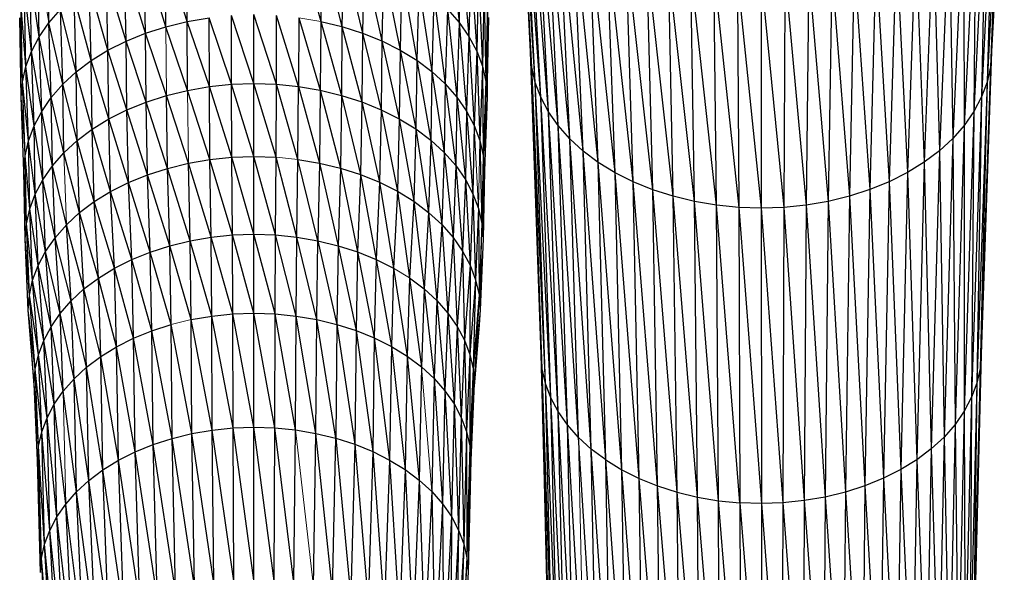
# Paper-space layout '_Back' of a CAD drawing. Header units: millimetres. Extents: x -1300 to 0, y 0 to 650.
# Tile 21 of 94: x -1012 to -942, y 248 to 287. Entities that reach past the tile are written whole.
import ezdxf

# ---------------------------------------------------------------- set-up
doc = ezdxf.new("R2010")
doc.units = ezdxf.units.MM

psp = doc.layouts.new('_Back')

# ---------------------------------------------------------------- linework, layer by layer
at = {"color": 7, "linetype": 'Continuous', "lineweight": 25}
for p, q in [((-975.471, 283.566), (-976.452, 301.526)), ((-975.554, 284.644), (-976.452, 301.526)), ((-942.221, 301.551), (-943.117, 284.669)), ((-975.23, 282.497), (-976.365, 300.388)), ((-975.471, 283.566), (-976.365, 300.388)), ((-942.305, 300.413), (-943.197, 283.591)), ((-942.305, 300.413), (-943.117, 284.669)), ((-974.836, 281.449), (-976.11, 299.261)), ((-975.23, 282.497), (-976.11, 299.261)), ((-942.556, 299.285), (-943.435, 282.522)), ((-942.556, 299.285), (-943.197, 283.591)), ((-974.295, 280.431), (-975.694, 298.154)), ((-974.836, 281.449), (-975.694, 298.154)), ((-942.968, 298.178), (-943.825, 281.474)), ((-942.968, 298.178), (-943.435, 282.522)), ((-973.615, 279.452), (-975.124, 297.08)), ((-974.295, 280.431), (-975.124, 297.08)), ((-943.535, 297.102), (-944.362, 280.454)), ((-943.535, 297.102), (-943.825, 281.474)), ((-972.8, 278.522), (-974.406, 296.046)), ((-973.615, 279.452), (-974.406, 296.046)), ((-944.25, 296.068), (-945.04, 279.474)), ((-944.25, 296.068), (-944.362, 280.454)), ((-971.856, 277.653), (-973.546, 295.066)), ((-972.8, 278.522), (-973.546, 295.066)), ((-945.107, 295.086), (-945.851, 278.544)), ((-945.107, 295.086), (-945.04, 279.474)), ((-970.791, 276.852), (-972.551, 294.148)), ((-971.856, 277.653), (-972.551, 294.148)), ((-946.1, 294.167), (-946.792, 277.672)), ((-946.1, 294.167), (-945.851, 278.544)), ((-981.304, 293.295), (-980.576, 286.714)), ((-969.611, 276.129), (-971.426, 293.302)), ((-970.791, 276.852), (-971.426, 293.302)), ((-947.221, 293.32), (-947.855, 276.87)), ((-947.221, 293.32), (-946.792, 277.672)), ((-991.828, 292.377), (-990.324, 286.791)), ((-968.329, 275.49), (-970.181, 292.54)), ((-969.611, 276.129), (-970.181, 292.54)), ((-948.464, 292.556), (-949.033, 276.146)), ((-948.464, 292.556), (-947.855, 276.87)), ((-1009.444, 286.694), (-1009.545, 292.329)), ((-999.712, 286.785), (-1001.28, 291.731)), ((-1001.209, 286.418), (-1001.28, 291.731)), ((-999.712, 286.785), (-999.767, 292.102)), ((-990.269, 292.108), (-990.324, 286.791)), ((-990.269, 292.108), (-988.826, 286.427)), ((-988.755, 291.74), (-988.826, 286.427)), ((-988.755, 291.74), (-987.387, 285.967)), ((-980.475, 292.349), (-980.576, 286.714)), ((-980.475, 292.349), (-979.888, 285.725)), ((-966.96, 274.938), (-968.828, 291.865)), ((-968.329, 275.49), (-968.828, 291.865)), ((-949.815, 291.879), (-950.312, 275.504)), ((-949.815, 291.879), (-949.033, 276.146)), ((-1010.128, 285.704), (-1010.235, 291.332)), ((-1002.647, 285.956), (-1002.735, 291.263)), ((-1001.209, 286.418), (-1002.735, 291.263)), ((-987.298, 291.274), (-987.387, 285.967)), ((-987.298, 291.274), (-986.019, 285.416)), ((-979.783, 291.353), (-979.888, 285.725)), ((-979.783, 291.353), (-979.343, 284.696)), ((-965.518, 274.478), (-967.384, 291.283)), ((-966.96, 274.938), (-967.384, 291.283)), ((-951.258, 291.295), (-951.68, 274.95)), ((-951.258, 291.295), (-950.312, 275.504)), ((-1010.128, 285.704), (-1010.781, 290.295)), ((-1010.671, 284.674), (-1010.781, 290.295)), ((-1002.647, 285.956), (-1004.116, 290.704)), ((-1004.012, 285.403), (-1004.116, 290.704)), ((-985.915, 290.717), (-986.019, 285.416)), ((-985.915, 290.717), (-984.739, 284.777)), ((-979.233, 290.317), (-979.343, 284.696)), ((-979.233, 290.317), (-978.945, 283.637)), ((-964.019, 274.113), (-965.862, 290.797)), ((-965.518, 274.478), (-965.862, 290.797)), ((-962.476, 273.848), (-964.28, 290.412)), ((-964.019, 274.113), (-964.28, 290.412)), ((-954.359, 290.419), (-954.618, 274.12)), ((-954.359, 290.419), (-953.12, 274.488)), ((-952.778, 290.806), (-953.12, 274.488)), ((-952.778, 290.806), (-951.68, 274.95)), ((-1004.012, 285.403), (-1005.409, 290.056)), ((-1005.29, 284.762), (-1005.409, 290.056)), ((-984.62, 290.071), (-984.739, 284.777)), ((-984.62, 290.071), (-983.561, 284.056)), ((-962.652, 290.131), (-960.904, 273.686)), ((-962.476, 273.848), (-962.652, 290.131)), ((-960.993, 289.961), (-959.318, 273.632)), ((-960.993, 289.961), (-960.904, 273.686)), ((-959.319, 289.904), (-959.318, 273.632)), ((-959.319, 289.904), (-957.731, 273.688)), ((-957.645, 289.963), (-957.731, 273.688)), ((-957.645, 289.963), (-956.16, 273.852)), ((-955.986, 290.136), (-956.16, 273.852)), ((-955.986, 290.136), (-954.618, 274.12)), ((-1010.671, 284.674), (-1011.179, 289.228)), ((-1011.066, 283.614), (-1011.179, 289.228)), ((-1006.467, 284.039), (-1006.6, 289.324)), ((-1005.29, 284.762), (-1006.6, 289.324)), ((-983.428, 289.341), (-983.561, 284.056)), ((-983.428, 289.341), (-982.497, 283.256)), ((-978.833, 289.251), (-978.945, 283.637)), ((-978.833, 289.251), (-978.701, 282.558)), ((-1007.528, 283.238), (-1007.673, 288.514)), ((-1006.467, 284.039), (-1007.673, 288.514)), ((-982.352, 288.532), (-982.497, 283.256)), ((-982.352, 288.532), (-981.555, 282.387)), ((-1011.066, 283.614), (-1011.421, 288.141)), ((-1011.306, 282.535), (-1011.421, 288.141)), ((-1009.444, 286.694), (-1008.623, 287.634)), ((-1007.528, 283.238), (-1008.623, 287.634)), ((-1008.468, 282.368), (-1008.623, 287.634)), ((-981.399, 287.653), (-981.555, 282.387)), ((-981.399, 287.653), (-980.741, 281.459)), ((-981.399, 287.653), (-980.576, 286.714)), ((-978.587, 288.164), (-978.701, 282.558)), ((-978.587, 288.164), (-978.617, 281.469)), ((-1011.387, 281.445), (-1011.502, 287.044)), ((-1011.306, 282.535), (-1011.502, 287.044)), ((-999.712, 286.785), (-998.172, 287.052)), ((-998.155, 282.201), (-998.172, 287.052)), ((-996.594, 282.364), (-998.172, 287.052)), ((-996.594, 282.364), (-996.603, 287.216)), ((-995.019, 282.42), (-996.603, 287.216)), ((-995.019, 282.42), (-995.019, 287.272)), ((-993.443, 282.367), (-995.019, 287.272)), ((-993.443, 282.367), (-993.434, 287.218)), ((-991.882, 282.206), (-993.434, 287.218)), ((-991.865, 287.057), (-991.882, 282.206)), ((-991.865, 287.057), (-990.349, 281.942)), ((-978.617, 281.469), (-978.503, 287.067)), ((-1010.128, 285.704), (-1009.444, 286.694)), ((-1008.468, 282.368), (-1009.444, 286.694)), ((-1009.279, 281.438), (-1009.444, 286.694)), ((-1002.647, 285.956), (-1001.209, 286.418)), ((-1001.209, 286.418), (-999.712, 286.785)), ((-999.687, 281.935), (-1001.209, 286.418)), ((-998.155, 282.201), (-999.712, 286.785)), ((-999.687, 281.935), (-999.712, 286.785)), ((-990.324, 286.791), (-990.349, 281.942)), ((-990.324, 286.791), (-988.86, 281.58)), ((-990.324, 286.791), (-988.826, 286.427)), ((-988.826, 286.427), (-988.86, 281.58)), ((-988.826, 286.427), (-987.428, 281.122)), ((-988.826, 286.427), (-987.387, 285.967)), ((-980.576, 286.714), (-980.741, 281.459)), ((-980.576, 286.714), (-980.061, 280.481)), ((-980.576, 286.714), (-979.888, 285.725)), ((-1010.671, 284.674), (-1010.128, 285.704)), ((-1009.955, 280.46), (-1010.128, 285.704)), ((-1009.279, 281.438), (-1010.128, 285.704)), ((-1004.012, 285.403), (-1002.647, 285.956)), ((-1002.605, 281.111), (-1002.647, 285.956)), ((-1001.175, 281.571), (-1002.647, 285.956)), ((-987.387, 285.967), (-987.428, 281.122)), ((-987.387, 285.967), (-986.068, 280.574)), ((-987.387, 285.967), (-986.019, 285.416)), ((-979.888, 285.725), (-980.061, 280.481)), ((-979.888, 285.725), (-979.522, 279.464)), ((-979.888, 285.725), (-979.343, 284.696)), ((-1006.467, 284.039), (-1005.29, 284.762)), ((-1005.29, 284.762), (-1004.012, 285.403)), ((-1005.234, 279.924), (-1005.29, 284.762)), ((-1003.963, 280.561), (-1005.29, 284.762)), ((-1003.963, 280.561), (-1004.012, 285.403)), ((-1002.605, 281.111), (-1004.012, 285.403)), ((-986.019, 285.416), (-986.068, 280.574)), ((-986.019, 285.416), (-984.795, 279.939)), ((-986.019, 285.416), (-984.739, 284.777)), ((-984.739, 284.777), (-984.795, 279.939)), ((-984.739, 284.777), (-983.623, 279.222)), ((-984.739, 284.777), (-983.561, 284.056)), ((-1011.066, 283.614), (-1010.671, 284.674)), ((-1010.492, 279.442), (-1010.671, 284.674)), ((-1009.955, 280.46), (-1010.671, 284.674)), ((-983.561, 284.056), (-983.623, 279.222)), ((-983.561, 284.056), (-982.565, 278.426)), ((-983.561, 284.056), (-982.497, 283.256)), ((-979.343, 284.696), (-979.522, 279.464)), ((-979.343, 284.696), (-979.129, 278.417)), ((-979.343, 284.696), (-978.945, 283.637)), ((-975.471, 283.566), (-975.554, 284.644)), ((-974.739, 262.313), (-975.554, 284.644)), ((-974.818, 263.342), (-975.554, 284.644)), ((-943.117, 284.669), (-943.851, 263.368)), ((-943.117, 284.669), (-943.197, 283.591)), ((-1011.306, 282.535), (-1011.066, 283.614)), ((-1010.882, 278.394), (-1011.066, 283.614)), ((-1010.492, 279.442), (-1011.066, 283.614)), ((-1007.528, 283.238), (-1006.467, 284.039)), ((-1005.234, 279.924), (-1006.467, 284.039)), ((-1006.404, 279.205), (-1006.467, 284.039)), ((-978.945, 283.637), (-979.129, 278.417)), ((-978.945, 283.637), (-978.888, 277.351)), ((-978.945, 283.637), (-978.701, 282.558)), ((-975.23, 282.497), (-975.471, 283.566)), ((-974.508, 261.293), (-975.471, 283.566)), ((-974.739, 262.313), (-975.471, 283.566)), ((-943.197, 283.591), (-943.927, 262.338)), ((-943.197, 283.591), (-943.851, 263.368)), ((-943.197, 283.591), (-943.435, 282.522)), ((-1008.468, 282.368), (-1007.528, 283.238)), ((-1007.46, 278.408), (-1007.528, 283.238)), ((-1006.404, 279.205), (-1007.528, 283.238)), ((-982.497, 283.256), (-982.565, 278.426)), ((-982.497, 283.256), (-981.628, 277.562)), ((-982.497, 283.256), (-981.555, 282.387)), ((-1011.387, 281.445), (-1011.306, 282.535)), ((-1011.119, 277.327), (-1011.306, 282.535)), ((-1010.882, 278.394), (-1011.306, 282.535)), ((-1008.394, 277.542), (-1008.468, 282.368)), ((-1007.46, 278.408), (-1008.468, 282.368)), ((-999.687, 281.935), (-998.155, 282.201)), ((-998.155, 282.201), (-996.594, 282.364)), ((-996.574, 277.229), (-998.155, 282.201)), ((-998.114, 277.068), (-998.155, 282.201)), ((-996.594, 282.364), (-995.019, 282.42)), ((-995.019, 277.284), (-996.594, 282.364)), ((-996.574, 277.229), (-996.594, 282.364)), ((-995.019, 277.284), (-995.019, 282.42)), ((-993.464, 277.231), (-995.019, 282.42)), ((-995.019, 282.42), (-993.443, 282.367)), ((-993.464, 277.231), (-993.443, 282.367)), ((-991.922, 277.073), (-993.443, 282.367)), ((-993.443, 282.367), (-991.882, 282.206)), ((-991.922, 277.073), (-991.882, 282.206)), ((-991.882, 282.206), (-990.41, 276.813)), ((-991.882, 282.206), (-990.349, 281.942)), ((-981.555, 282.387), (-981.628, 277.562)), ((-981.555, 282.387), (-980.818, 276.639)), ((-981.555, 282.387), (-980.741, 281.459)), ((-978.701, 282.558), (-978.888, 277.351)), ((-978.701, 282.558), (-978.805, 276.274)), ((-978.701, 282.558), (-978.617, 281.469)), ((-974.836, 281.449), (-975.23, 282.497)), ((-974.132, 260.292), (-975.23, 282.497)), ((-974.508, 261.293), (-975.23, 282.497)), ((-943.435, 282.522), (-944.154, 261.318)), ((-943.435, 282.522), (-943.927, 262.338)), ((-943.435, 282.522), (-943.825, 281.474)), ((-1011.199, 276.25), (-1011.387, 281.445)), ((-1009.955, 280.46), (-1009.279, 281.438)), ((-1009.201, 276.618), (-1009.279, 281.438)), ((-1008.394, 277.542), (-1009.279, 281.438)), ((-1002.605, 281.111), (-1001.175, 281.571)), ((-1001.175, 281.571), (-999.687, 281.935)), ((-1001.095, 276.446), (-1001.175, 281.571)), ((-999.626, 276.806), (-1001.175, 281.571)), ((-998.114, 277.068), (-999.687, 281.935)), ((-990.349, 281.942), (-990.41, 276.813)), ((-990.349, 281.942), (-988.94, 276.455)), ((-990.349, 281.942), (-988.86, 281.58)), ((-988.86, 281.58), (-988.94, 276.455)), ((-988.86, 281.58), (-987.527, 276.003)), ((-988.86, 281.58), (-987.428, 281.122)), ((-980.741, 281.459), (-980.818, 276.639)), ((-980.741, 281.459), (-980.142, 275.667)), ((-980.741, 281.459), (-980.061, 280.481)), ((-978.617, 281.469), (-978.805, 276.274)), ((-974.295, 280.431), (-974.836, 281.449)), ((-973.616, 259.32), (-974.836, 281.449)), ((-974.132, 260.292), (-974.836, 281.449)), ((-943.825, 281.474), (-944.527, 260.317)), ((-943.825, 281.474), (-944.362, 280.454)), ((-943.825, 281.474), (-944.154, 261.318)), ((-1003.963, 280.561), (-1002.605, 281.111)), ((-1002.506, 275.992), (-1002.605, 281.111)), ((-1001.095, 276.446), (-1002.605, 281.111)), ((-987.428, 281.122), (-987.527, 276.003)), ((-987.428, 281.122), (-986.185, 275.462)), ((-987.428, 281.122), (-986.068, 280.574)), ((-1010.492, 279.442), (-1009.955, 280.46)), ((-1009.874, 275.645), (-1009.955, 280.46)), ((-1009.201, 276.618), (-1009.955, 280.46)), ((-1006.404, 279.205), (-1005.234, 279.924)), ((-1005.234, 279.924), (-1003.963, 280.561)), ((-1005.101, 274.82), (-1005.234, 279.924)), ((-1003.847, 275.449), (-1005.234, 279.924)), ((-1003.847, 275.449), (-1003.963, 280.561)), ((-1002.506, 275.992), (-1003.963, 280.561)), ((-986.068, 280.574), (-986.185, 275.462)), ((-986.068, 280.574), (-984.928, 274.836)), ((-986.068, 280.574), (-984.795, 279.939)), ((-984.795, 279.939), (-984.928, 274.836)), ((-984.795, 279.939), (-983.771, 274.127)), ((-984.795, 279.939), (-983.623, 279.222)), ((-980.061, 280.481), (-980.142, 275.667)), ((-980.061, 280.481), (-979.606, 274.655)), ((-980.061, 280.481), (-979.522, 279.464)), ((-973.615, 279.452), (-974.295, 280.431)), ((-972.966, 258.385), (-974.295, 280.431)), ((-973.616, 259.32), (-974.295, 280.431)), ((-944.362, 280.454), (-945.04, 279.474)), ((-944.362, 280.454), (-945.039, 259.344)), ((-944.362, 280.454), (-944.527, 260.317)), ((-1010.882, 278.394), (-1010.492, 279.442)), ((-1010.407, 274.632), (-1010.492, 279.442)), ((-1009.874, 275.645), (-1010.492, 279.442)), ((-1007.46, 278.408), (-1006.404, 279.205)), ((-1005.101, 274.82), (-1006.404, 279.205)), ((-1006.256, 274.11), (-1006.404, 279.205)), ((-983.623, 279.222), (-983.771, 274.127)), ((-983.623, 279.222), (-982.726, 273.342)), ((-983.623, 279.222), (-982.565, 278.426)), ((-979.522, 279.464), (-979.606, 274.655)), ((-979.522, 279.464), (-979.129, 278.417)), ((-972.8, 278.522), (-973.615, 279.452)), ((-972.188, 257.498), (-973.615, 279.452)), ((-972.966, 258.385), (-973.615, 279.452)), ((-945.04, 279.474), (-945.851, 278.544)), ((-945.04, 279.474), (-945.686, 258.408)), ((-945.04, 279.474), (-945.039, 259.344)), ((-971.856, 277.653), (-972.8, 278.522)), ((-971.287, 256.668), (-972.8, 278.522)), ((-972.188, 257.498), (-972.8, 278.522)), ((-945.851, 278.544), (-946.792, 277.672)), ((-945.851, 278.544), (-946.461, 257.52)), ((-945.851, 278.544), (-945.686, 258.408)), ((-1011.119, 277.327), (-1010.882, 278.394)), ((-1010.407, 274.632), (-1010.882, 278.394)), ((-1010.795, 273.59), (-1010.882, 278.394)), ((-1008.394, 277.542), (-1007.46, 278.408)), ((-1006.256, 274.11), (-1007.46, 278.408)), ((-1007.298, 273.324), (-1007.46, 278.408)), ((-982.565, 278.426), (-982.726, 273.342)), ((-982.565, 278.426), (-981.802, 272.49)), ((-982.565, 278.426), (-981.628, 277.562)), ((-979.129, 278.417), (-978.975, 272.553)), ((-979.129, 278.417), (-978.888, 277.351)), ((-1011.199, 276.25), (-1011.119, 277.327)), ((-1010.795, 273.59), (-1011.119, 277.327)), ((-1011.032, 272.529), (-1011.119, 277.327)), ((-1009.201, 276.618), (-1008.394, 277.542)), ((-1007.298, 273.324), (-1008.394, 277.542)), ((-998.114, 277.068), (-996.574, 277.229)), ((-996.574, 277.229), (-995.019, 277.284)), ((-995.019, 271.806), (-996.574, 277.229)), ((-996.533, 271.752), (-996.574, 277.229)), ((-995.019, 271.806), (-995.019, 277.284)), ((-993.504, 271.755), (-995.019, 277.284)), ((-995.019, 277.284), (-993.464, 277.231)), ((-993.504, 271.755), (-993.464, 277.231)), ((-992.004, 271.6), (-993.464, 277.231)), ((-981.628, 277.562), (-981.802, 272.49)), ((-981.628, 277.562), (-981.003, 271.578)), ((-981.628, 277.562), (-980.818, 276.639)), ((-978.888, 277.351), (-978.975, 272.553)), ((-978.888, 277.351), (-978.893, 271.482)), ((-978.888, 277.351), (-978.805, 276.274)), ((-970.791, 276.852), (-971.856, 277.653)), ((-970.27, 255.903), (-971.856, 277.653)), ((-971.287, 256.668), (-971.856, 277.653)), ((-946.792, 277.672), (-947.855, 276.87)), ((-946.792, 277.672), (-947.359, 256.688)), ((-946.792, 277.672), (-946.461, 257.52)), ((-1009.874, 275.645), (-1009.201, 276.618)), ((-1009.016, 271.557), (-1009.201, 276.618)), ((-1008.22, 272.47), (-1009.201, 276.618)), ((-1002.506, 275.992), (-1001.095, 276.446)), ((-1001.095, 276.446), (-999.626, 276.806)), ((-999.505, 271.34), (-1001.095, 276.446)), ((-1000.936, 270.989), (-1001.095, 276.446)), ((-999.626, 276.806), (-998.114, 277.068)), ((-999.505, 271.34), (-999.626, 276.806)), ((-998.033, 271.596), (-999.626, 276.806)), ((-998.033, 271.596), (-998.114, 277.068)), ((-996.533, 271.752), (-998.114, 277.068)), ((-992.004, 271.6), (-991.922, 277.073)), ((-990.531, 271.347), (-991.922, 277.073)), ((-991.922, 277.073), (-990.41, 276.813)), ((-990.41, 276.813), (-990.531, 271.347)), ((-990.41, 276.813), (-989.099, 270.999)), ((-990.41, 276.813), (-988.94, 276.455)), ((-988.94, 276.455), (-989.099, 270.999)), ((-988.94, 276.455), (-987.723, 270.559)), ((-988.94, 276.455), (-987.527, 276.003)), ((-980.818, 276.639), (-981.003, 271.578)), ((-980.818, 276.639), (-980.336, 270.619)), ((-980.818, 276.639), (-980.142, 275.667)), ((-969.611, 276.129), (-970.791, 276.852)), ((-969.143, 255.214), (-970.791, 276.852)), ((-970.27, 255.903), (-970.791, 276.852)), ((-947.855, 276.87), (-949.033, 276.146)), ((-947.855, 276.87), (-948.373, 255.922)), ((-947.855, 276.87), (-947.359, 256.688)), ((-1011.111, 271.458), (-1011.199, 276.25)), ((-1011.032, 272.529), (-1011.199, 276.25)), ((-1003.847, 275.449), (-1002.506, 275.992)), ((-1002.311, 270.547), (-1002.506, 275.992)), ((-1000.936, 270.989), (-1002.506, 275.992)), ((-987.527, 276.003), (-987.723, 270.559)), ((-987.527, 276.003), (-986.416, 270.032)), ((-987.527, 276.003), (-986.185, 275.462)), ((-978.805, 276.274), (-978.893, 271.482)), ((-968.329, 275.49), (-969.611, 276.129)), ((-967.919, 254.603), (-969.611, 276.129)), ((-969.143, 255.214), (-969.611, 276.129)), ((-949.033, 276.146), (-950.312, 275.504)), ((-949.033, 276.146), (-949.498, 255.23)), ((-949.033, 276.146), (-948.373, 255.922)), ((-1010.407, 274.632), (-1009.874, 275.645)), ((-1009.68, 270.597), (-1009.874, 275.645)), ((-1009.016, 271.557), (-1009.874, 275.645)), ((-1005.101, 274.82), (-1003.847, 275.449)), ((-1003.616, 270.019), (-1003.847, 275.449)), ((-1002.311, 270.547), (-1003.847, 275.449)), ((-986.185, 275.462), (-986.416, 270.032)), ((-986.185, 275.462), (-985.192, 269.422)), ((-986.185, 275.462), (-984.928, 274.836)), ((-980.142, 275.667), (-980.336, 270.619)), ((-980.142, 275.667), (-979.806, 269.62)), ((-980.142, 275.667), (-979.606, 274.655)), ((-966.96, 274.938), (-968.329, 275.49)), ((-966.612, 254.077), (-968.329, 275.49)), ((-967.919, 254.603), (-968.329, 275.49)), ((-950.312, 275.504), (-951.68, 274.95)), ((-950.312, 275.504), (-950.719, 254.618)), ((-950.312, 275.504), (-949.498, 255.23)), ((-1010.795, 273.59), (-1010.407, 274.632)), ((-1009.68, 270.597), (-1010.407, 274.632)), ((-1010.207, 269.597), (-1010.407, 274.632)), ((-1006.256, 274.11), (-1005.101, 274.82)), ((-1004.838, 269.406), (-1005.101, 274.82)), ((-1003.616, 270.019), (-1005.101, 274.82)), ((-984.928, 274.836), (-985.192, 269.422)), ((-984.928, 274.836), (-984.065, 268.732)), ((-984.928, 274.836), (-983.771, 274.127)), ((-979.606, 274.655), (-979.806, 269.62)), ((-979.606, 274.655), (-979.42, 268.593)), ((-979.606, 274.655), (-979.215, 273.614)), ((-965.518, 274.478), (-966.96, 274.938)), ((-965.236, 253.637), (-966.96, 274.938)), ((-966.612, 254.077), (-966.96, 274.938)), ((-964.019, 274.113), (-965.518, 274.478)), ((-963.804, 253.289), (-965.518, 274.478)), ((-965.236, 253.637), (-965.518, 274.478)), ((-953.12, 274.488), (-954.618, 274.12)), ((-953.12, 274.488), (-953.399, 253.647)), ((-951.68, 274.95), (-953.12, 274.488)), ((-953.12, 274.488), (-952.024, 254.089)), ((-951.68, 274.95), (-952.024, 254.089)), ((-951.68, 274.95), (-950.719, 254.618)), ((-1007.298, 273.324), (-1006.256, 274.11)), ((-1004.838, 269.406), (-1006.256, 274.11)), ((-1005.962, 268.715), (-1006.256, 274.11)), ((-983.771, 274.127), (-984.065, 268.732)), ((-983.771, 274.127), (-983.048, 267.968)), ((-983.771, 274.127), (-982.726, 273.342)), ((-962.476, 273.848), (-964.019, 274.113)), ((-962.331, 253.035), (-964.019, 274.113)), ((-963.804, 253.289), (-964.019, 274.113)), ((-960.904, 273.686), (-962.476, 273.848)), ((-960.831, 252.881), (-962.476, 273.848)), ((-962.331, 253.035), (-962.476, 273.848)), ((-959.318, 273.632), (-960.904, 273.686)), ((-960.904, 273.686), (-959.316, 252.83)), ((-960.904, 273.686), (-960.831, 252.881)), ((-957.731, 273.688), (-959.318, 273.632)), ((-957.731, 273.688), (-957.802, 252.884)), ((-956.16, 273.852), (-957.731, 273.688)), ((-957.731, 273.688), (-956.302, 253.041)), ((-956.16, 273.852), (-956.302, 253.041)), ((-954.618, 274.12), (-956.16, 273.852)), ((-956.16, 273.852), (-954.83, 253.296)), ((-954.618, 274.12), (-954.83, 253.296)), ((-954.618, 274.12), (-953.399, 253.647)), ((-1011.032, 272.529), (-1010.795, 273.59)), ((-1010.207, 269.597), (-1010.795, 273.59)), ((-1010.59, 268.569), (-1010.795, 273.59)), ((-1008.22, 272.47), (-1007.298, 273.324)), ((-1005.962, 268.715), (-1007.298, 273.324)), ((-1006.977, 267.949), (-1007.298, 273.324)), ((-982.726, 273.342), (-983.048, 267.968)), ((-982.726, 273.342), (-982.148, 267.138)), ((-982.726, 273.342), (-981.802, 272.49)), ((-979.215, 273.614), (-979.42, 268.593)), ((-979.215, 273.614), (-979.183, 267.545)), ((-979.215, 273.614), (-978.975, 272.553)), ((-959.318, 273.632), (-959.316, 252.83)), ((-959.318, 273.632), (-957.802, 252.884)), ((-1011.111, 271.458), (-1011.032, 272.529)), ((-1010.59, 268.569), (-1011.032, 272.529)), ((-1010.823, 267.522), (-1011.032, 272.529)), ((-1007.874, 267.117), (-1008.22, 272.47)), ((-1006.977, 267.949), (-1008.22, 272.47)), ((-981.802, 272.49), (-982.148, 267.138)), ((-981.802, 272.49), (-981.37, 266.25)), ((-981.802, 272.49), (-981.003, 271.578)), ((-978.975, 272.553), (-979.183, 267.545)), ((-978.975, 272.553), (-978.893, 271.482)), ((-999.505, 271.34), (-998.033, 271.596)), ((-998.033, 271.596), (-996.533, 271.752)), ((-996.51, 266.194), (-998.033, 271.596)), ((-997.987, 266.039), (-998.033, 271.596)), ((-996.533, 271.752), (-995.019, 271.806)), ((-996.51, 266.194), (-996.533, 271.752)), ((-995.019, 266.247), (-996.533, 271.752)), ((-995.019, 266.247), (-995.019, 271.806)), ((-993.528, 266.196), (-995.019, 271.806)), ((-995.019, 271.806), (-993.504, 271.755)), ((-993.528, 266.196), (-993.504, 271.755)), ((-992.05, 266.044), (-993.504, 271.755)), ((-993.504, 271.755), (-992.004, 271.6)), ((-992.05, 266.044), (-992.004, 271.6)), ((-990.6, 265.795), (-992.004, 271.6)), ((-992.004, 271.6), (-990.531, 271.347)), ((-1010.823, 267.522), (-1011.111, 271.458)), ((-1010.901, 266.464), (-1011.111, 271.458)), ((-1009.68, 270.597), (-1009.016, 271.557)), ((-1007.874, 267.117), (-1009.016, 271.557)), ((-1008.649, 266.229), (-1009.016, 271.557)), ((-1002.311, 270.547), (-1000.936, 270.989)), ((-1000.936, 270.989), (-999.505, 271.34)), ((-1000.844, 265.442), (-1000.936, 270.989)), ((-999.436, 265.788), (-1000.936, 270.989)), ((-997.987, 266.039), (-999.505, 271.34)), ((-999.436, 265.788), (-999.505, 271.34)), ((-990.6, 265.795), (-990.531, 271.347)), ((-990.531, 271.347), (-989.191, 265.452)), ((-990.531, 271.347), (-989.099, 270.999)), ((-989.099, 270.999), (-989.191, 265.452)), ((-989.099, 270.999), (-987.836, 265.019)), ((-989.099, 270.999), (-987.723, 270.559)), ((-981.003, 271.578), (-981.37, 266.25)), ((-981.003, 271.578), (-980.72, 265.316)), ((-981.003, 271.578), (-980.336, 270.619)), ((-978.893, 271.482), (-979.102, 266.489)), ((-1010.207, 269.597), (-1009.68, 270.597)), ((-1009.296, 265.293), (-1009.68, 270.597)), ((-1008.649, 266.229), (-1009.68, 270.597)), ((-1003.616, 270.019), (-1002.311, 270.547)), ((-1000.844, 265.442), (-1002.311, 270.547)), ((-1002.198, 265.007), (-1002.311, 270.547)), ((-987.723, 270.559), (-987.836, 265.019)), ((-987.723, 270.559), (-986.549, 264.5)), ((-987.723, 270.559), (-986.416, 270.032)), ((-980.336, 270.619), (-980.72, 265.316)), ((-980.336, 270.619), (-980.204, 264.344)), ((-980.336, 270.619), (-979.806, 269.62)), ((-1010.59, 268.569), (-1010.207, 269.597)), ((-1009.296, 265.293), (-1010.207, 269.597)), ((-1009.809, 264.32), (-1010.207, 269.597)), ((-1004.838, 269.406), (-1003.616, 270.019)), ((-1002.198, 265.007), (-1003.616, 270.019)), ((-1003.483, 264.487), (-1003.616, 270.019)), ((-986.416, 270.032), (-986.549, 264.5)), ((-986.416, 270.032), (-985.344, 263.9)), ((-986.416, 270.032), (-985.192, 269.422)), ((-979.806, 269.62), (-980.204, 264.344)), ((-979.806, 269.62), (-979.828, 263.343)), ((-979.806, 269.62), (-979.42, 268.593)), ((-1005.962, 268.715), (-1004.838, 269.406)), ((-1003.483, 264.487), (-1004.838, 269.406)), ((-1004.686, 263.884), (-1004.838, 269.406)), ((-985.192, 269.422), (-985.344, 263.9)), ((-985.192, 269.422), (-984.235, 263.221)), ((-1010.823, 267.522), (-1010.59, 268.569)), ((-1009.809, 264.32), (-1010.59, 268.569)), ((-1010.181, 263.319), (-1010.59, 268.569)), ((-1006.977, 267.949), (-1005.962, 268.715)), ((-1004.686, 263.884), (-1005.962, 268.715)), ((-1005.793, 263.203), (-1005.962, 268.715)), ((-984.065, 268.732), (-984.235, 263.221)), ((-984.065, 268.732), (-983.233, 262.468)), ((-984.065, 268.732), (-983.048, 267.968)), ((-979.42, 268.593), (-979.828, 263.343)), ((-979.42, 268.593), (-979.597, 262.323)), ((-979.42, 268.593), (-979.183, 267.545)), ((-1010.901, 266.464), (-1010.823, 267.522)), ((-1010.181, 263.319), (-1010.823, 267.522)), ((-1010.409, 262.298), (-1010.823, 267.522)), ((-1007.874, 267.117), (-1006.977, 267.949)), ((-1006.792, 262.449), (-1006.977, 267.949)), ((-1005.793, 263.203), (-1006.977, 267.949)), ((-983.048, 267.968), (-983.233, 262.468)), ((-983.048, 267.968), (-982.346, 261.651)), ((-979.183, 267.545), (-979.597, 262.323)), ((-979.183, 267.545), (-979.518, 261.294)), ((-979.183, 267.545), (-979.102, 266.489)), ((-1008.649, 266.229), (-1007.874, 267.117)), ((-1007.675, 261.63), (-1007.874, 267.117)), ((-1006.792, 262.449), (-1007.874, 267.117)), ((-982.148, 267.138), (-982.346, 261.651)), ((-982.148, 267.138), (-981.58, 260.777)), ((-982.148, 267.138), (-981.37, 266.25)), ((-1010.484, 261.269), (-1010.901, 266.464)), ((-1010.409, 262.298), (-1010.901, 266.464)), ((-1010.82, 265.407), (-1010.901, 266.464)), ((-1009.296, 265.293), (-1008.649, 266.229)), ((-1008.438, 260.755), (-1008.649, 266.229)), ((-1007.675, 261.63), (-1008.649, 266.229)), ((-997.987, 266.039), (-996.51, 266.194)), ((-996.51, 266.194), (-995.019, 266.247)), ((-995.019, 258.218), (-996.51, 266.194)), ((-996.49, 258.166), (-996.51, 266.194)), ((-995.019, 258.218), (-995.019, 266.247)), ((-993.547, 258.168), (-995.019, 266.247)), ((-995.019, 266.247), (-993.528, 266.196)), ((-993.547, 258.168), (-993.528, 266.196)), ((-992.089, 258.018), (-993.528, 266.196)), ((-993.528, 266.196), (-992.05, 266.044)), ((-992.089, 258.018), (-992.05, 266.044)), ((-990.658, 257.772), (-992.05, 266.044)), ((-992.05, 266.044), (-990.6, 265.795)), ((-981.37, 266.25), (-981.58, 260.777)), ((-981.37, 266.25), (-980.941, 259.857)), ((-981.37, 266.25), (-980.72, 265.316)), ((-979.102, 266.489), (-979.525, 261.134)), ((-979.102, 266.489), (-979.18, 265.431)), ((-1010.484, 261.269), (-1010.82, 265.407)), ((-1010.48, 261.177), (-1010.82, 265.407)), ((-1002.198, 265.007), (-1000.844, 265.442)), ((-1000.768, 257.424), (-1000.844, 265.442)), ((-999.378, 257.765), (-1000.844, 265.442)), ((-999.436, 265.788), (-997.987, 266.039)), ((-999.378, 257.765), (-999.436, 265.788)), ((-997.948, 258.013), (-999.436, 265.788)), ((-996.49, 258.166), (-997.987, 266.039)), ((-997.948, 258.013), (-997.987, 266.039)), ((-990.658, 257.772), (-990.6, 265.795)), ((-989.267, 257.434), (-990.6, 265.795)), ((-990.6, 265.795), (-989.191, 265.452)), ((-989.191, 265.452), (-989.267, 257.434)), ((-989.191, 265.452), (-987.929, 257.007)), ((-989.191, 265.452), (-987.836, 265.019)), ((-979.18, 265.431), (-979.526, 261.108)), ((-1009.809, 264.32), (-1009.296, 265.293)), ((-1009.075, 259.834), (-1009.296, 265.293)), ((-1008.438, 260.755), (-1009.296, 265.293)), ((-1003.483, 264.487), (-1002.198, 265.007)), ((-1000.768, 257.424), (-1002.198, 265.007)), ((-1002.104, 256.995), (-1002.198, 265.007)), ((-987.836, 265.019), (-987.929, 257.007)), ((-987.836, 265.019), (-986.659, 256.495)), ((-987.836, 265.019), (-986.549, 264.5)), ((-980.72, 265.316), (-980.941, 259.857)), ((-980.72, 265.316), (-980.433, 258.9)), ((-980.72, 265.316), (-980.204, 264.344)), ((-1010.181, 263.319), (-1009.809, 264.32)), ((-1009.58, 258.876), (-1009.809, 264.32)), ((-1009.075, 259.834), (-1009.809, 264.32)), ((-1004.686, 263.884), (-1003.483, 264.487)), ((-1002.104, 256.995), (-1003.483, 264.487)), ((-1003.372, 256.481), (-1003.483, 264.487)), ((-986.549, 264.5), (-986.659, 256.495)), ((-986.549, 264.5), (-985.47, 255.902)), ((-986.549, 264.5), (-985.344, 263.9)), ((-980.204, 264.344), (-980.433, 258.9)), ((-980.204, 264.344), (-980.062, 257.915)), ((-980.204, 264.344), (-979.828, 263.343)), ((-1010.409, 262.298), (-1010.181, 263.319)), ((-1009.947, 257.89), (-1010.181, 263.319)), ((-1009.58, 258.876), (-1010.181, 263.319)), ((-1005.793, 263.203), (-1004.686, 263.884)), ((-1003.372, 256.481), (-1004.686, 263.884)), ((-1004.559, 255.886), (-1004.686, 263.884)), ((-985.344, 263.9), (-985.47, 255.902)), ((-985.344, 263.9), (-984.375, 255.232)), ((-985.344, 263.9), (-984.235, 263.221)), ((-979.828, 263.343), (-980.062, 257.915)), ((-979.828, 263.343), (-979.835, 256.911)), ((-979.828, 263.343), (-979.597, 262.323)), ((-974.739, 262.313), (-974.818, 263.342)), ((-974.271, 243.351), (-974.818, 263.342)), ((-974.818, 263.342), (-974.348, 244.349)), ((-943.851, 263.368), (-944.32, 244.376)), ((-943.851, 263.368), (-943.927, 262.338)), ((-1006.792, 262.449), (-1005.793, 263.203)), ((-1004.559, 255.886), (-1005.793, 263.203)), ((-1005.652, 255.214), (-1005.793, 263.203)), ((-984.235, 263.221), (-984.375, 255.232)), ((-984.235, 263.221), (-983.387, 254.489)), ((-984.235, 263.221), (-983.233, 262.468)), ((-1010.484, 261.269), (-1010.409, 262.298)), ((-1010.17, 256.886), (-1010.409, 262.298)), ((-1009.947, 257.89), (-1010.409, 262.298)), ((-1007.675, 261.63), (-1006.792, 262.449)), ((-1005.652, 255.214), (-1006.792, 262.449)), ((-1006.638, 254.469), (-1006.792, 262.449)), ((-983.233, 262.468), (-983.387, 254.489)), ((-983.233, 262.468), (-982.346, 261.651)), ((-979.597, 262.323), (-979.835, 256.911)), ((-979.597, 262.323), (-979.757, 255.897)), ((-979.597, 262.323), (-979.518, 261.294)), ((-974.508, 261.293), (-974.739, 262.313)), ((-974.047, 242.362), (-974.739, 262.313)), ((-974.271, 243.351), (-974.739, 262.313)), ((-943.927, 262.338), (-944.393, 243.378)), ((-943.927, 262.338), (-944.32, 244.376)), ((-943.927, 262.338), (-944.154, 261.318)), ((-1010.17, 256.886), (-1010.484, 261.269)), ((-1010.245, 255.872), (-1010.484, 261.269)), ((-1006.638, 254.469), (-1007.675, 261.63)), ((-1007.51, 253.661), (-1007.675, 261.63)), ((-982.346, 261.651), (-982.512, 253.682)), ((-982.346, 261.651), (-981.755, 252.82)), ((-982.346, 261.651), (-981.58, 260.777)), ((-979.518, 261.294), (-979.757, 255.897)), ((-974.132, 260.292), (-974.508, 261.293)), ((-973.682, 241.392), (-974.508, 261.293)), ((-974.047, 242.362), (-974.508, 261.293)), ((-944.154, 261.318), (-944.613, 242.389)), ((-944.154, 261.318), (-944.527, 260.317)), ((-944.154, 261.318), (-944.393, 243.378)), ((-1009.075, 259.834), (-1008.438, 260.755)), ((-1007.51, 253.661), (-1008.438, 260.755)), ((-981.58, 260.777), (-981.755, 252.82)), ((-981.58, 260.777), (-981.124, 251.912)), ((-981.58, 260.777), (-980.941, 259.857)), ((-1009.58, 258.876), (-1009.075, 259.834)), ((-1008.263, 252.798), (-1009.075, 259.834)), ((-1008.891, 251.889), (-1009.075, 259.834)), ((-980.941, 259.857), (-981.124, 251.912)), ((-980.941, 259.857), (-980.623, 250.967)), ((-980.941, 259.857), (-980.433, 258.9)), ((-973.616, 259.32), (-974.132, 260.292)), ((-973.181, 240.449), (-974.132, 260.292)), ((-973.682, 241.392), (-974.132, 260.292)), ((-944.527, 260.317), (-945.039, 259.344)), ((-944.527, 260.317), (-944.975, 241.418)), ((-944.527, 260.317), (-944.613, 242.389)), ((-972.966, 258.385), (-973.616, 259.32)), ((-972.551, 239.543), (-973.616, 259.32)), ((-973.181, 240.449), (-973.616, 259.32)), ((-945.039, 259.344), (-945.686, 258.408)), ((-945.039, 259.344), (-945.471, 240.474)), ((-945.039, 259.344), (-944.975, 241.418)), ((-1009.947, 257.89), (-1009.58, 258.876)), ((-1008.891, 251.889), (-1009.58, 258.876)), ((-1009.389, 250.943), (-1009.58, 258.876)), ((-980.433, 258.9), (-980.623, 250.967)), ((-980.433, 258.9), (-980.257, 249.995)), ((-980.433, 258.9), (-980.062, 257.915)), ((-1010.17, 256.886), (-1009.947, 257.89)), ((-1009.751, 249.97), (-1009.947, 257.89)), ((-1009.389, 250.943), (-1009.947, 257.89)), ((-1000.768, 257.424), (-999.378, 257.765)), ((-999.378, 257.765), (-997.948, 258.013)), ((-999.209, 246.995), (-999.378, 257.765)), ((-997.834, 247.234), (-999.378, 257.765)), ((-997.948, 258.013), (-996.49, 258.166)), ((-996.433, 247.381), (-997.948, 258.013)), ((-997.834, 247.234), (-997.948, 258.013)), ((-996.49, 258.166), (-995.019, 258.218)), ((-995.019, 247.432), (-996.49, 258.166)), ((-996.433, 247.381), (-996.49, 258.166)), ((-995.019, 247.432), (-995.019, 258.218)), ((-993.604, 247.384), (-995.019, 258.218)), ((-995.019, 258.218), (-993.547, 258.168)), ((-993.604, 247.384), (-993.547, 258.168)), ((-992.203, 247.24), (-993.547, 258.168)), ((-993.547, 258.168), (-992.089, 258.018)), ((-992.203, 247.24), (-992.089, 258.018)), ((-992.089, 258.018), (-990.658, 257.772)), ((-990.827, 247.003), (-990.658, 257.772)), ((-989.49, 246.678), (-990.658, 257.772)), ((-990.658, 257.772), (-989.267, 257.434)), ((-980.062, 257.915), (-980.257, 249.995)), ((-980.062, 257.915), (-980.033, 249.004)), ((-980.062, 257.915), (-979.835, 256.911)), ((-972.188, 257.498), (-972.966, 258.385)), ((-971.797, 238.683), (-972.966, 258.385)), ((-972.551, 239.543), (-972.966, 258.385)), ((-945.686, 258.408), (-946.461, 257.52)), ((-945.686, 258.408), (-946.098, 239.567)), ((-945.686, 258.408), (-945.471, 240.474)), ((-1002.104, 256.995), (-1000.768, 257.424)), ((-999.209, 246.995), (-1000.768, 257.424)), ((-1000.546, 246.668), (-1000.768, 257.424)), ((-989.49, 246.678), (-989.267, 257.434)), ((-989.267, 257.434), (-988.204, 246.267)), ((-989.267, 257.434), (-987.929, 257.007)), ((-971.287, 256.668), (-972.188, 257.498)), ((-970.923, 237.878), (-972.188, 257.498)), ((-946.461, 257.52), (-947.359, 256.688)), ((-946.461, 257.52), (-946.85, 238.705)), ((-946.461, 257.52), (-946.098, 239.567)), ((-1010.245, 255.872), (-1010.17, 256.886)), ((-1009.972, 248.979), (-1010.17, 256.886)), ((-1009.751, 249.97), (-1010.17, 256.886)), ((-1004.559, 255.886), (-1003.372, 256.481)), ((-1003.372, 256.481), (-1002.104, 256.995)), ((-1003.048, 245.761), (-1003.372, 256.481)), ((-1001.829, 246.255), (-1003.372, 256.481)), ((-1000.546, 246.668), (-1002.104, 256.995)), ((-1001.829, 246.255), (-1002.104, 256.995)), ((-987.929, 257.007), (-988.204, 246.267)), ((-987.929, 257.007), (-986.983, 245.775)), ((-987.929, 257.007), (-986.659, 256.495)), ((-986.659, 256.495), (-986.983, 245.775)), ((-986.659, 256.495), (-985.84, 245.206)), ((-986.659, 256.495), (-985.47, 255.902)), ((-979.835, 256.911), (-980.033, 249.004)), ((-979.835, 256.911), (-979.956, 248.004)), ((-979.835, 256.911), (-979.757, 255.897)), ((-970.27, 255.903), (-971.287, 256.668)), ((-969.937, 237.137), (-971.287, 256.668)), ((-970.923, 237.878), (-971.287, 256.668)), ((-947.359, 256.688), (-948.373, 255.922)), ((-947.359, 256.688), (-947.72, 237.899)), ((-947.359, 256.688), (-946.85, 238.705)), ((-1010.046, 247.978), (-1010.245, 255.872)), ((-1009.972, 248.979), (-1010.245, 255.872)), ((-1005.652, 255.214), (-1004.559, 255.886)), ((-1003.048, 245.761), (-1004.559, 255.886)), ((-1004.189, 245.189), (-1004.559, 255.886)), ((-985.47, 255.902), (-985.84, 245.206)), ((-985.47, 255.902), (-984.787, 244.561)), ((-985.47, 255.902), (-984.375, 255.232)), ((-979.757, 255.897), (-979.956, 248.004)), ((-970.27, 255.903), (-969.143, 255.214)), ((-968.844, 236.468), (-970.27, 255.903)), ((-969.937, 237.137), (-970.27, 255.903)), ((-948.373, 255.922), (-949.498, 255.23)), ((-948.373, 255.922), (-948.704, 237.156)), ((-948.373, 255.922), (-947.72, 237.899)), ((-1006.638, 254.469), (-1005.652, 255.214)), ((-1004.189, 245.189), (-1005.652, 255.214)), ((-1005.24, 244.543), (-1005.652, 255.214)), ((-984.375, 255.232), (-984.787, 244.561)), ((-984.375, 255.232), (-983.837, 243.848)), ((-984.375, 255.232), (-983.387, 254.489)), ((-969.143, 255.214), (-967.919, 254.603)), ((-967.657, 235.876), (-969.143, 255.214)), ((-968.844, 236.468), (-969.143, 255.214)), ((-949.498, 255.23), (-950.719, 254.618)), ((-949.498, 255.23), (-949.794, 236.485)), ((-949.498, 255.23), (-948.704, 237.156)), ((-1007.51, 253.661), (-1006.638, 254.469)), ((-1006.187, 243.827), (-1006.638, 254.469)), ((-1005.24, 244.543), (-1006.638, 254.469)), ((-983.387, 254.489), (-983.837, 243.848)), ((-983.387, 254.489), (-982.996, 243.072)), ((-983.387, 254.489), (-982.512, 253.682)), ((-967.919, 254.603), (-966.612, 254.077)), ((-966.39, 235.366), (-967.919, 254.603)), ((-967.657, 235.876), (-967.919, 254.603)), ((-950.719, 254.618), (-952.024, 254.089)), ((-950.719, 254.618), (-950.979, 235.891)), ((-950.719, 254.618), (-949.794, 236.485)), ((-1008.263, 252.798), (-1007.51, 253.661)), ((-1006.187, 243.827), (-1007.51, 253.661)), ((-1007.025, 243.05), (-1007.51, 253.661)), ((-982.512, 253.682), (-982.996, 243.072)), ((-982.512, 253.682), (-982.269, 242.243)), ((-982.512, 253.682), (-981.755, 252.82)), ((-966.612, 254.077), (-965.236, 253.637)), ((-965.055, 234.94), (-966.612, 254.077)), ((-966.39, 235.366), (-966.612, 254.077)), ((-965.236, 253.637), (-963.804, 253.289)), ((-963.667, 234.602), (-965.236, 253.637)), ((-965.055, 234.94), (-965.236, 253.637)), ((-953.399, 253.647), (-954.83, 253.296)), ((-953.399, 253.647), (-953.577, 234.95)), ((-952.024, 254.089), (-953.399, 253.647)), ((-953.399, 253.647), (-952.244, 235.378)), ((-952.024, 254.089), (-952.244, 235.378)), ((-952.024, 254.089), (-950.979, 235.891)), ((-963.804, 253.289), (-962.331, 253.035)), ((-962.238, 234.356), (-963.804, 253.289)), ((-963.667, 234.602), (-963.804, 253.289)), ((-962.331, 253.035), (-960.831, 252.881)), ((-960.783, 234.207), (-962.331, 253.035)), ((-962.238, 234.356), (-962.331, 253.035)), ((-959.316, 252.83), (-960.831, 252.881)), ((-960.831, 252.881), (-959.315, 234.157)), ((-960.831, 252.881), (-960.783, 234.207)), ((-957.802, 252.884), (-959.316, 252.83)), ((-957.802, 252.884), (-957.846, 234.209)), ((-956.302, 253.041), (-957.802, 252.884)), ((-957.802, 252.884), (-956.392, 234.362)), ((-956.302, 253.041), (-956.392, 234.362)), ((-954.83, 253.296), (-956.302, 253.041)), ((-956.302, 253.041), (-954.964, 234.61)), ((-954.83, 253.296), (-954.964, 234.61)), ((-954.83, 253.296), (-953.577, 234.95)), ((-1008.891, 251.889), (-1008.263, 252.798)), ((-1007.025, 243.05), (-1008.263, 252.798)), ((-1007.749, 242.22), (-1008.263, 252.798)), ((-981.755, 252.82), (-982.269, 242.243)), ((-981.755, 252.82), (-981.662, 241.371)), ((-981.755, 252.82), (-981.124, 251.912)), ((-959.316, 252.83), (-959.315, 234.157)), ((-959.316, 252.83), (-957.846, 234.209)), ((-1009.389, 250.943), (-1008.891, 251.889)), ((-1008.353, 241.346), (-1008.891, 251.889)), ((-1007.749, 242.22), (-1008.891, 251.889)), ((-981.124, 251.912), (-981.662, 241.371)), ((-981.124, 251.912), (-981.18, 240.463)), ((-981.124, 251.912), (-980.623, 250.967)), ((-1009.751, 249.97), (-1009.389, 250.943)), ((-1008.832, 240.437), (-1009.389, 250.943)), ((-1008.353, 241.346), (-1009.389, 250.943)), ((-980.623, 250.967), (-981.18, 240.463)), ((-980.623, 250.967), (-980.828, 239.528)), ((-980.623, 250.967), (-980.257, 249.995)), ((-1009.972, 248.979), (-1009.751, 249.97)), ((-1009.179, 239.502), (-1009.751, 249.97)), ((-1008.832, 240.437), (-1009.751, 249.97)), ((-980.257, 249.995), (-980.828, 239.528)), ((-980.257, 249.995), (-980.613, 238.575)), ((-980.257, 249.995), (-980.033, 249.004)), ((-1010.046, 247.978), (-1009.972, 248.979)), ((-1009.179, 239.502), (-1009.972, 248.979)), ((-1009.391, 238.549), (-1009.972, 248.979)), ((-980.033, 249.004), (-980.613, 238.575)), ((-980.033, 249.004), (-980.538, 237.614)), ((-980.033, 249.004), (-979.956, 248.004)), ((-979.956, 248.004), (-980.538, 237.614))]:
    psp.add_line(p, q, dxfattribs=at)
at = {"color": 142, "linetype": 'Continuous', "lineweight": 18, "true_color": 0x0080c0}
for p, q in [((-1009.444, 286.694), (-1010.235, 291.332)), ((-991.865, 287.057), (-990.324, 286.791)), ((-1001.175, 281.571), (-1001.209, 286.418)), ((-1009.279, 281.438), (-1008.468, 282.368)), ((-1011.119, 277.327), (-1011.387, 281.445)), ((-999.626, 276.806), (-999.687, 281.935)), ((-979.522, 279.464), (-979.215, 273.614)), ((-979.129, 278.417), (-979.215, 273.614)), ((-1008.22, 272.47), (-1008.394, 277.542)), ((-993.464, 277.231), (-991.922, 277.073)), ((-1009.016, 271.557), (-1008.22, 272.47)), ((-978.975, 272.553), (-979.102, 266.489)), ((-985.192, 269.422), (-984.065, 268.732)), ((-983.048, 267.968), (-982.148, 267.138)), ((-979.102, 266.489), (-979.518, 261.294)), ((-1000.844, 265.442), (-999.436, 265.788)), ((-983.233, 262.468), (-982.512, 253.682)), ((-1008.438, 260.755), (-1007.675, 261.63)), ((-1008.263, 252.798), (-1008.438, 260.755)), ((-990.827, 247.003), (-992.089, 258.018)), ((-971.797, 238.683), (-972.188, 257.498))]:
    psp.add_line(p, q, dxfattribs=at)

doc.saveas('drawing.dxf')
